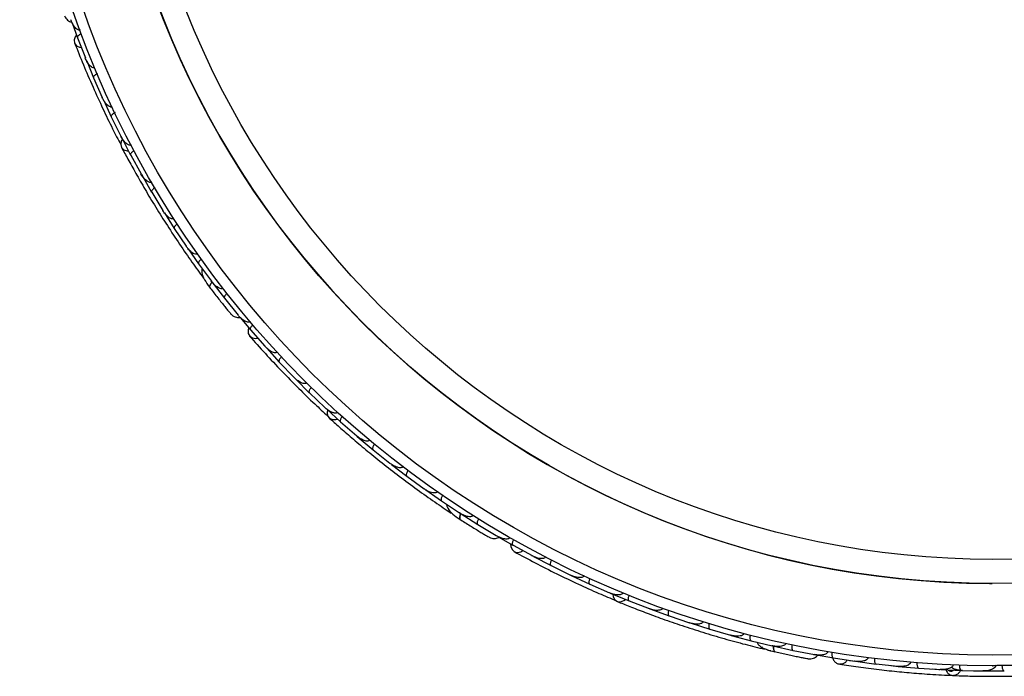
# Model space of a CAD drawing. Header units: millimetres. Extents: x 112 to 251, y 122 to 268.
# Tile 50 of 60: x 112 to 131, y 204 to 216. Entities that reach past the tile are written whole.
import ezdxf

# ---------------------------------------------------------------- set-up
doc = ezdxf.new("R2010")
doc.units = ezdxf.units.MM

msp = doc.modelspace()

# ---------------------------------------------------------------- linework, layer by layer
at = {"color": 7, "linetype": 'Continuous', "lineweight": 25}
for p, q in [((113.0658, 216.196), (113.1651, 215.9164)), ((113.1655, 215.9163), (113.3143, 215.5372)), ((113.3113, 215.5451), (113.3137, 215.5386)), ((113.3397, 215.4795), (113.4678, 215.1629)), ((113.4682, 215.1628), (113.6327, 214.7928)), ((113.6291, 214.8008), (113.6321, 214.7939)), ((113.6602, 214.737), (113.8017, 214.4273)), ((113.8021, 214.4272), (113.982, 214.0661)), ((113.978, 214.074), (113.9814, 214.067)), ((113.9893, 214.0556), (114.1664, 213.7093)), ((114.1667, 213.7093), (114.3619, 213.3569)), ((114.3576, 213.3647), (114.3615, 213.3575)), ((114.3696, 213.3467), (114.5615, 213.0089)), ((114.5619, 213.0089), (114.7723, 212.6653)), ((114.7678, 212.6726), (114.772, 212.6656)), ((114.8031, 212.6192), (114.9872, 212.3259)), ((114.9876, 212.3259), (115.2133, 211.9912)), ((115.2087, 211.998), (115.2132, 211.9912)), ((115.2475, 211.9443), (115.4436, 211.6605)), ((115.4439, 211.6605), (115.6851, 211.3348)), ((115.6806, 211.3409), (115.6852, 211.3345)), ((115.6943, 211.325), (115.931, 211.0129)), ((115.9313, 211.0129), (116.1882, 210.6962)), ((116.1838, 210.7017), (116.1884, 210.6958)), ((116.2249, 210.6535), (116.4204, 210.4176)), ((116.4208, 210.4176), (116.6903, 210.1123)), ((116.684, 210.1195), (116.6893, 210.1134)), ((116.726, 210.0745), (116.9626, 209.8131)), ((116.963, 209.8132), (117.2441, 209.5217)), ((117.2371, 209.5289), (117.2432, 209.5225)), ((117.2802, 209.4866), (117.528, 209.236)), ((117.5283, 209.2361), (117.8209, 208.9582)), ((117.8134, 208.9654), (117.8201, 208.9589)), ((117.8563, 208.9266), (118.1161, 208.6861)), ((118.1165, 208.6862), (118.4205, 208.4217)), ((118.4125, 208.4287), (118.4198, 208.4222)), ((118.4314, 208.4135), (118.7271, 208.163)), ((118.7274, 208.1631), (119.0426, 207.9123)), ((119.0345, 207.9187), (119.0423, 207.9124)), ((119.0762, 207.8871), (119.3607, 207.6668)), ((119.361, 207.667), (119.6876, 207.4297)), ((119.6795, 207.4356), (119.6875, 207.4296)), ((119.723, 207.4053), (120.0171, 207.1977)), ((120.0174, 207.1978), (120.3554, 206.9742)), ((120.3475, 206.9795), (120.3556, 206.974)), ((120.3676, 206.9668), (120.6966, 206.7558)), ((120.6969, 206.756), (121.0466, 206.5462)), ((121.0389, 206.5508), (121.0471, 206.5458)), ((121.0815, 206.526), (121.3601, 206.3638)), ((121.3604, 206.364), (121.7181, 206.1693)), ((121.7075, 206.1751), (121.7168, 206.1699)), ((121.749, 206.1531), (122.0764, 205.9812)), ((122.0766, 205.9814), (122.4405, 205.8037)), ((122.4288, 205.8094), (122.4394, 205.8041)), ((122.4535, 205.7975), (122.805, 205.6323)), ((130.3253, 205.6462), (130.3776, 205.6461)), ((122.8052, 205.6325), (123.1752, 205.4715)), ((123.1625, 205.477), (123.1743, 205.4718)), ((123.1884, 205.4658), (123.5458, 205.3167)), ((123.546, 205.3169), (123.922, 205.1725)), ((123.9086, 205.1777), (123.9214, 205.1726)), ((123.9355, 205.1672), (124.2988, 205.0342)), ((124.299, 205.0344), (124.6812, 204.9064)), ((124.6671, 204.9112), (124.6807, 204.9065)), ((124.6947, 204.9016), (125.0638, 204.7846)), ((125.064, 204.7849), (125.4521, 204.6736)), ((125.438, 204.6777), (125.4521, 204.6735)), ((125.4431, 204.6762), (125.4661, 204.6694)), ((125.4661, 204.6691), (125.8412, 204.5683)), ((125.8413, 204.5686), (126.2355, 204.474)), ((126.1436, 204.3963), (126.2117, 204.3807)), ((126.2214, 204.4774), (126.2361, 204.4738)), ((126.2497, 204.47), (126.6308, 204.3855)), ((126.6309, 204.3858), (127.0313, 204.3083)), ((126.9128, 204.2296), (126.9159, 204.229)), ((127.0142, 204.3106), (127.0463, 204.3042)), ((127.0175, 204.3109), (127.0318, 204.3081)), ((127.0336, 204.3068), (127.3884, 204.2441)), ((127.3885, 204.2444), (127.7912, 204.1838)), ((127.6949, 204.1983), (127.8059, 204.1809)), ((127.7722, 204.1866), (127.7899, 204.1839)), ((127.8058, 204.1806), (128.1923, 204.1296)), ((128.1924, 204.1299), (128.5951, 204.0873)), ((128.4714, 204.1004), (128.6098, 204.0849)), ((128.573, 204.0896), (128.594, 204.0873)), ((128.6098, 204.0846), (128.9963, 204.0509)), ((128.9964, 204.0512), (129.3991, 204.0264)), ((129.2472, 204.0358), (129.4138, 204.0246)), ((129.374, 204.028), (129.3982, 204.0264)), ((129.4138, 204.0243), (129.8004, 204.0078)), ((129.8004, 204.0081), (130.2032, 204.0009)), ((130.0227, 204.0041), (130.2179, 203.9996)), ((130.1749, 204.0014), (130.2026, 204.0008)), ((130.2179, 203.9993), (130.6046, 203.9998)), ((130.378, 204.0981), (130.3836, 204.0981)), ((130.4404, 204.0982), (130.3836, 204.0982)), ((130.3841, 204.0981), (130.3853, 204.0981)), ((130.4384, 204.0983), (130.3891, 204.0982))]:
    msp.add_line(p, q, dxfattribs=at)
at = {"color": 7, "linetype": 'Continuous', "lineweight": 25, "flags": 128}
for points in [[(113.1446, 215.9668), (113.1241, 215.9372), (113.1041, 215.8755), (113.1127, 215.8162), (113.1487, 215.7679), (113.2066, 215.7379), (113.2365, 215.7318)], [(114.0102, 214.0101), (113.9899, 213.9719), (113.9788, 213.9092), (113.9953, 213.8525), (114.037, 213.81), (114.0978, 213.7878), (114.1265, 213.7854)], [(115.5359, 211.3918), (115.5228, 211.421), (115.5201, 211.4477)], [(116.3862, 210.4552), (116.3758, 210.4171), (116.378, 210.3525), (116.4064, 210.2998), (116.4567, 210.2669), (116.5214, 210.2586), (116.5575, 210.2646)], [(117.8686, 208.9127), (117.8615, 208.8661), (117.8726, 208.8035), (117.9074, 208.7561), (117.9611, 208.7305), (118.0258, 208.7306), (118.0569, 208.7395)], [(120.1972, 206.9696), (120.1745, 206.9929), (120.1616, 207.0211)], [(121.3162, 206.387), (121.3192, 206.3421), (121.3435, 206.2823), (121.3881, 206.2426), (121.4465, 206.2291), (121.5102, 206.2436), (121.545, 206.2636)], [(123.2362, 205.4442), (123.2459, 205.3925), (123.2777, 205.3376), (123.3266, 205.3051), (123.3858, 205.2996), (123.4465, 205.3219), (123.4764, 205.3442)]]:
    msp.add_lwpolyline(points, dxfattribs=at)
at = {"color": 1, "linetype": 'Continuous', "lineweight": 25, "flags": 128}
for points in [[(115.6971, 211.3178), (115.6927, 211.3128), (115.6734, 211.2884), (115.6596, 211.2658), (115.6516, 211.2461), (115.6499, 211.2299), (115.6545, 211.218)], [(120.3732, 206.9608), (120.3704, 206.9537), (120.3607, 206.924), (120.3554, 206.898), (120.3547, 206.8767), (120.3586, 206.8608), (120.367, 206.851)], [(126.2571, 204.4663), (126.2569, 204.4574), (126.2579, 204.4261), (126.2618, 204.3998), (126.2685, 204.3794), (126.2776, 204.3657), (126.2889, 204.3592)]]:
    msp.add_lwpolyline(points, dxfattribs=at)
at = {"color": 7, "linetype": 'Continuous', "lineweight": 25}
for centre, radius in [((130.378, 222.3976), 18.2995), ((130.3761, 222.3976), 18.0995), ((130.3761, 222.3976), 16.7515), ((130.382, 222.3977), 16.2995)]:
    msp.add_circle(centre, radius, dxfattribs=at)
for centre, radius, start, end in [((130.3782, 222.3981), 16.752, 90.00197, 269.81908), ((126.1194, 204.505), 0.1009, 212.90431, 253.01765)]:
    msp.add_arc(centre, radius, start, end, dxfattribs=at)
for points, knots in [([(112.9229, 216.3284), (112.9303, 216.3133), (112.9448, 216.2838), (112.9783, 216.2487), (113.0158, 216.2251), (113.0437, 216.211), (113.0591, 216.2098), (113.0609, 216.2097)], [0, 0, 0, 0, 0.2653726, 0.5191964, 0.7555315, 0.9709015, 1, 1, 1, 1]), ([(113.2155, 216.0641), (113.2139, 216.0635), (113.2082, 216.0615), (113.1958, 216.0604), (113.175, 216.0651), (113.137, 216.0882), (113.0993, 216.1345), (113.0646, 216.1953), (113.0479, 216.2356), (113.0405, 216.2565), (113.0404, 216.2568)], [0, 0, 0, 0, 0.01652787, 0.06076532, 0.12387224, 0.23349968, 0.5249132, 0.75888947, 0.99642682, 1, 1, 1, 1]), ([(113.2429, 215.9904), (113.237, 215.988), (113.2216, 215.9818), (113.1989, 215.9689), (113.1777, 215.9521), (113.1647, 215.9346), (113.1628, 215.9229), (113.1644, 215.9173), (113.1648, 215.9163), (113.1648, 215.9162)], [0, 0, 0, 0, 0.11527981, 0.30568055, 0.50128983, 0.72566094, 0.95019556, 0.99347013, 1, 1, 1, 1]), ([(113.1119, 215.8182), (113.1645, 215.6861), (113.2645, 215.4353), (113.4472, 215.0088), (113.6341, 214.5998), (113.8095, 214.2342), (113.9286, 214.0047), (113.9801, 213.9054)], [0, 0, 0, 0, 0.2525277, 0.4792509, 0.6828587, 0.86279, 1, 1, 1, 1]), ([(113.4949, 215.3527), (113.4908, 215.3513), (113.4854, 215.3494), (113.4738, 215.3487), (113.4539, 215.3517), (113.4271, 215.3672), (113.3848, 215.4055), (113.3458, 215.4629), (113.3214, 215.5143), (113.3124, 215.5368), (113.3123, 215.5371)], [0, 0, 0, 0, 0.0439924, 0.0565425, 0.1182118, 0.2485839, 0.3779124, 0.7339208, 0.9964229, 1, 1, 1, 1]), ([(113.5422, 215.2404), (113.5414, 215.24), (113.5311, 215.2356), (113.5118, 215.2255), (113.4889, 215.2088), (113.472, 215.1906), (113.4651, 215.1748), (113.4661, 215.166), (113.4676, 215.1627), (113.4676, 215.1626)], [0, 0, 0, 0, 0.0163611, 0.206885, 0.3985455, 0.5994314, 0.8309806, 0.9934816, 1, 1, 1, 1]), ([(113.8209, 214.6171), (113.8178, 214.6158), (113.8119, 214.6134), (113.7995, 214.612), (113.7785, 214.615), (113.7522, 214.6289), (113.7087, 214.6647), (113.6674, 214.72), (113.6407, 214.7703), (113.6309, 214.7922), (113.6307, 214.7925)], [0, 0, 0, 0, 0.0336188, 0.0647198, 0.1259403, 0.2511281, 0.3754616, 0.735616, 0.9964191, 1, 1, 1, 1]), ([(113.8726, 214.508), (113.867, 214.5052), (113.8522, 214.4976), (113.8307, 214.4827), (113.8111, 214.464), (113.7997, 214.4453), (113.7989, 214.4334), (113.801, 214.428), (113.8015, 214.427), (113.8016, 214.4269)], [0, 0, 0, 0, 0.1157169, 0.3058088, 0.5011944, 0.7257089, 0.9503963, 0.9934905, 1, 1, 1, 1]), ([(114.1775, 213.8993), (114.1755, 213.8982), (114.169, 213.895), (114.1556, 213.893), (114.1267, 213.8971), (114.0941, 213.9171), (114.036, 213.9701), (114.0018, 214.0226), (113.9802, 214.0654), (113.9801, 214.0656)], [0, 0, 0, 0, 0.02335004, 0.07346177, 0.13469803, 0.32555297, 0.4727956, 0.99641145, 1, 1, 1, 1]), ([(113.9931, 213.8564), (114.0319, 213.7841), (114.1108, 213.6371), (114.2612, 213.3659), (114.4372, 213.0605), (114.6378, 212.7264), (114.8583, 212.3758), (115.0897, 212.0246), (115.3245, 211.6839), (115.4652, 211.4895), (115.5366, 211.3909)], [0, 0, 0, 0, 0.1115719, 0.2265904, 0.345436, 0.46865, 0.595609, 0.7267014, 0.8613772, 1, 1, 1, 1]), ([(114.2337, 213.7931), (114.2282, 213.79), (114.2137, 213.7817), (114.1929, 213.7659), (114.1742, 213.7464), (114.1636, 213.7272), (114.1633, 213.7152), (114.1657, 213.7098), (114.1662, 213.7089), (114.1663, 213.7088)], [0, 0, 0, 0, 0.1158119, 0.3058371, 0.5011744, 0.7257197, 0.95044, 0.9934949, 1, 1, 1, 1]), ([(114.5645, 213.199), (114.5634, 213.1983), (114.5596, 213.1961), (114.5503, 213.1928), (114.5352, 213.1918), (114.5085, 213.1976), (114.4779, 213.215), (114.4197, 213.2639), (114.3836, 213.3144), (114.3602, 213.356), (114.3601, 213.3563)], [0, 0, 0, 0, 0.01307317, 0.044023, 0.10022455, 0.16635662, 0.32972078, 0.47392312, 0.99641253, 1, 1, 1, 1]), ([(114.6252, 213.0954), (114.6244, 213.0949), (114.6147, 213.0892), (114.597, 213.0766), (114.5764, 213.057), (114.5621, 213.0367), (114.5574, 213.0201), (114.5596, 213.0114), (114.5614, 213.0083), (114.5615, 213.0082)], [0, 0, 0, 0, 0.0167419, 0.2070718, 0.3985504, 0.5993354, 0.8310375, 0.9934948, 1, 1, 1, 1]), ([(114.9818, 212.5162), (114.9815, 212.516), (114.9774, 212.5132), (114.9671, 212.5089), (114.947, 212.5077), (114.9099, 212.5178), (114.863, 212.5504), (114.8131, 212.6022), (114.7841, 212.6427), (114.7708, 212.6642), (114.7706, 212.6645)], [0, 0, 0, 0, 0.0028352, 0.050977, 0.1103366, 0.2078119, 0.4531845, 0.7216401, 0.9964148, 1, 1, 1, 1]), ([(115.0471, 212.415), (115.0464, 212.4145), (115.037, 212.4084), (115.0198, 212.395), (115.0001, 212.3745), (114.9867, 212.3537), (114.9827, 212.3368), (114.9852, 212.3283), (114.9872, 212.3253), (114.9873, 212.3252)], [0, 0, 0, 0, 0.016652, 0.2070285, 0.3985507, 0.5993597, 0.831024, 0.9934916, 1, 1, 1, 1]), ([(115.4294, 211.851), (115.4261, 211.8489), (115.419, 211.8445), (115.4031, 211.8413), (115.3768, 211.8437), (115.3207, 211.8685), (115.2639, 211.921), (115.2254, 211.9702), (115.2119, 211.9899), (115.2117, 211.9902)], [0, 0, 0, 0, 0.03885738, 0.08481202, 0.16293798, 0.31269578, 0.73690509, 0.9964149, 1, 1, 1, 1]), ([(115.4997, 211.7521), (115.4946, 211.7483), (115.4814, 211.7382), (115.4628, 211.7198), (115.4468, 211.698), (115.4388, 211.6775), (115.4401, 211.6657), (115.4431, 211.6606), (115.4437, 211.6598), (115.4438, 211.6597)], [0, 0, 0, 0, 0.11561, 0.3057804, 0.5012224, 0.7256982, 0.9503445, 0.9934853, 1, 1, 1, 1]), ([(115.5125, 211.5739), (115.5102, 211.5679), (115.5009, 211.543), (115.5052, 211.4721), (115.5496, 211.3592), (115.6187, 211.2662), (115.6543, 211.2182)], [0, 0, 0, 0, 0.05427224, 0.2248492, 0.60084239, 1, 1, 1, 1]), ([(115.6465, 211.2286), (115.6697, 211.198), (115.716, 211.1369), (115.7888, 211.0428), (115.8595, 210.953), (115.9244, 210.8719), (115.9801, 210.8034), (116.0224, 210.7523), (116.0504, 210.7193), (116.0545, 210.7153), (116.0566, 210.7133)], [0, 0, 0, 0, 0.1244194, 0.24854, 0.373334, 0.4985522, 0.6236539, 0.7486431, 0.8743119, 1, 1, 1, 1]), ([(115.7061, 211.319), (115.7049, 211.3178), (115.6882, 211.3023), (115.6672, 211.2738), (115.6491, 211.2397), (115.6501, 211.2238), (115.6542, 211.2184), (115.6545, 211.218)], [0, 0, 0, 0, 0.0251511, 0.3420875, 0.6591128, 0.976135, 1, 1, 1, 1]), ([(115.9077, 211.2035), (115.9055, 211.2019), (115.8997, 211.1977), (115.8862, 211.1932), (115.8627, 211.1928), (115.8131, 211.2084), (115.7493, 211.256), (115.7046, 211.3056), (115.6838, 211.3333), (115.6836, 211.3336)], [0, 0, 0, 0, 0.0273886, 0.0721385, 0.1418849, 0.2690946, 0.6203421, 0.9964192, 1, 1, 1, 1]), ([(115.9831, 211.1066), (115.9783, 211.1026), (115.9655, 211.092), (115.9477, 211.0728), (115.9326, 211.0503), (115.9255, 211.0296), (115.9273, 211.0178), (115.9305, 211.0129), (115.9312, 211.0121), (115.9313, 211.012)], [0, 0, 0, 0, 0.1153787, 0.305714, 0.5012752, 0.7256734, 0.9502371, 0.9934744, 1, 1, 1, 1]), ([(116.0527, 210.7174), (116.0648, 210.7058), (116.0885, 210.683), (116.132, 210.6614), (116.1753, 210.6521), (116.207, 210.6485), (116.2225, 210.6529), (116.2249, 210.6535)], [0, 0, 0, 0, 0.2626513, 0.5138721, 0.7477833, 0.9609438, 1, 1, 1, 1]), ([(116.4171, 210.574), (116.4159, 210.5729), (116.4112, 210.5691), (116.3999, 210.5638), (116.3787, 210.5611), (116.3352, 210.5698), (116.2839, 210.6002), (116.2305, 210.6454), (116.201, 210.6776), (116.187, 210.6946), (116.1868, 210.6949)], [0, 0, 0, 0, 0.0165279, 0.0607653, 0.1238722, 0.2334997, 0.5249132, 0.7588895, 0.9964268, 1, 1, 1, 1]), ([(116.468, 210.5141), (116.4634, 210.5099), (116.451, 210.4988), (116.4341, 210.4789), (116.42, 210.4557), (116.4137, 210.4347), (116.416, 210.423), (116.4194, 210.4182), (116.4201, 210.4175), (116.4202, 210.4173)], [0, 0, 0, 0, 0.1152798, 0.3056806, 0.5012898, 0.7256609, 0.9501956, 0.9934701, 1, 1, 1, 1]), ([(116.4047, 210.3017), (116.4994, 210.195), (116.6793, 209.9925), (116.9971, 209.6531), (117.3128, 209.332), (117.6029, 209.0478), (117.7934, 208.8725), (117.8759, 208.7967)], [0, 0, 0, 0, 0.2524876, 0.4791727, 0.6827449, 0.8626437, 1, 1, 1, 1]), ([(116.923, 210.0011), (116.9196, 209.9983), (116.9152, 209.9947), (116.9046, 209.99), (116.8848, 209.9861), (116.8544, 209.9914), (116.8015, 210.0129), (116.7453, 210.0534), (116.7048, 210.0932), (116.6886, 210.1114), (116.6884, 210.1116)], [0, 0, 0, 0, 0.04399244, 0.05654248, 0.11821178, 0.24858393, 0.3779124, 0.73392078, 0.99642285, 1, 1, 1, 1]), ([(117.0059, 209.9117), (117.0052, 209.9111), (116.997, 209.9034), (116.9824, 209.8873), (116.9665, 209.8637), (116.9569, 209.8408), (116.9558, 209.8235), (116.9598, 209.8155), (116.9623, 209.8129), (116.9624, 209.8128)], [0, 0, 0, 0, 0.01636109, 0.20688497, 0.39854552, 0.59943138, 0.8309806, 0.99348164, 1, 1, 1, 1]), ([(117.4809, 209.4214), (117.4785, 209.4191), (117.4737, 209.4148), (117.4625, 209.4092), (117.4417, 209.4049), (117.4123, 209.4088), (117.3592, 209.4276), (117.3015, 209.4653), (117.2593, 209.5034), (117.2425, 209.5206), (117.2423, 209.5208)], [0, 0, 0, 0, 0.03361883, 0.0647198, 0.12594027, 0.25112806, 0.37546159, 0.73561596, 0.99641906, 1, 1, 1, 1]), ([(117.5668, 209.3365), (117.5625, 209.3319), (117.5512, 209.3197), (117.5361, 209.2984), (117.5241, 209.274), (117.5198, 209.2525), (117.5231, 209.2409), (117.527, 209.2365), (117.5277, 209.2357), (117.5278, 209.2357)], [0, 0, 0, 0, 0.1157169, 0.3058088, 0.5011944, 0.7257089, 0.9503963, 0.9934905, 1, 1, 1, 1]), ([(118.0615, 208.8688), (118.06, 208.8671), (118.0567, 208.8637), (118.0506, 208.8596), (118.0435, 208.8561), (118.0355, 208.8537), (118.0209, 208.8513), (117.9998, 208.8525), (117.976, 208.8583), (117.9548, 208.866), (117.9208, 208.8811), (117.8742, 208.9098), (117.8371, 208.9404), (117.8194, 208.957), (117.8191, 208.9573)], [0, 0, 0, 0, 0.0232919, 0.0480011, 0.0734572, 0.1037492, 0.1346903, 0.2281661, 0.3259359, 0.3992251, 0.4729009, 0.7319305, 0.9964204, 1, 1, 1, 1]), ([(117.9037, 208.7593), (117.9649, 208.7043), (118.0894, 208.5926), (118.3238, 208.3884), (118.5938, 208.161), (118.8967, 207.9153), (119.2239, 207.6612), (119.5615, 207.4104), (119.8986, 207.171), (120.0973, 207.037), (120.1981, 206.969)], [0, 0, 0, 0, 0.1115746, 0.2265938, 0.345439, 0.4686514, 0.595609, 0.7266998, 0.8613755, 1, 1, 1, 1]), ([(118.1506, 208.7882), (118.1465, 208.7834), (118.1357, 208.7707), (118.1216, 208.7487), (118.1107, 208.7239), (118.1073, 208.7021), (118.1112, 208.6907), (118.1152, 208.6864), (118.116, 208.6857), (118.1161, 208.6856)], [0, 0, 0, 0, 0.1158119, 0.3058371, 0.5011744, 0.7257197, 0.95044, 0.9934949, 1, 1, 1, 1]), ([(118.6647, 208.3431), (118.6639, 208.3421), (118.6611, 208.3387), (118.6534, 208.3324), (118.6396, 208.3263), (118.6125, 208.3225), (118.5778, 208.3284), (118.5065, 208.3544), (118.4552, 208.3894), (118.4191, 208.4205), (118.4188, 208.4207)], [0, 0, 0, 0, 0.0130732, 0.044023, 0.1002245, 0.1663566, 0.3297208, 0.4739231, 0.9964125, 1, 1, 1, 1]), ([(118.7571, 208.2665), (118.7565, 208.2658), (118.7494, 208.2571), (118.737, 208.2392), (118.7244, 208.2137), (118.7179, 208.1897), (118.7192, 208.1723), (118.7242, 208.1648), (118.7271, 208.1626), (118.7272, 208.1625)], [0, 0, 0, 0, 0.0167419, 0.2070718, 0.3985504, 0.5993354, 0.8310375, 0.9934948, 1, 1, 1, 1]), ([(119.2903, 207.8442), (119.2901, 207.8439), (119.2872, 207.8399), (119.279, 207.8323), (119.2605, 207.8243), (119.2222, 207.8211), (119.167, 207.8356), (119.1024, 207.867), (119.0613, 207.8952), (119.0414, 207.9108), (119.0412, 207.911)], [0, 0, 0, 0, 0.0028352, 0.050977, 0.1103366, 0.2078119, 0.4531845, 0.7216401, 0.9964148, 1, 1, 1, 1]), ([(119.3863, 207.7715), (119.3858, 207.7708), (119.379, 207.7617), (119.3674, 207.7433), (119.356, 207.7173), (119.3505, 207.693), (119.3525, 207.6757), (119.3579, 207.6685), (119.3608, 207.6663), (119.3609, 207.6662)], [0, 0, 0, 0, 0.016652, 0.2070285, 0.3985507, 0.5993597, 0.831024, 0.9934916, 1, 1, 1, 1]), ([(119.9385, 207.3722), (119.9361, 207.3691), (119.9309, 207.3625), (119.917, 207.354), (119.8915, 207.3474), (119.8303, 207.3514), (119.759, 207.3812), (119.706, 207.4141), (119.6866, 207.4281), (119.6863, 207.4282)], [0, 0, 0, 0, 0.0388574, 0.084812, 0.162938, 0.3126958, 0.7369051, 0.9964149, 1, 1, 1, 1]), ([(120.0383, 207.3033), (120.0349, 207.298), (120.0258, 207.284), (120.0147, 207.2603), (120.0071, 207.2343), (120.0066, 207.2122), (120.0119, 207.2014), (120.0164, 207.1977), (120.0173, 207.1971), (120.0174, 207.197)], [0, 0, 0, 0, 0.11561, 0.3057804, 0.5012224, 0.7256982, 0.9503445, 0.9934853, 1, 1, 1, 1]), ([(120.1118, 207.1385), (120.1118, 207.1313), (120.1114, 207.104), (120.1396, 207.0383), (120.2201, 206.9477), (120.317, 206.8839), (120.3669, 206.8511)], [0, 0, 0, 0, 0.0600023, 0.2291761, 0.6028079, 1, 1, 1, 1]), ([(120.6094, 206.9273), (120.6078, 206.9251), (120.6038, 206.9192), (120.5926, 206.9103), (120.5707, 206.9019), (120.5188, 206.8996), (120.4425, 206.9223), (120.3835, 206.9536), (120.3546, 206.9725), (120.3543, 206.9726)], [0, 0, 0, 0, 0.0273886, 0.0721385, 0.1418849, 0.2690946, 0.6203421, 0.9964192, 1, 1, 1, 1]), ([(120.3815, 206.9653), (120.3805, 206.9634), (120.37, 206.9426), (120.3598, 206.9081), (120.3545, 206.8698), (120.3609, 206.8551), (120.3666, 206.8513), (120.367, 206.851)], [0, 0, 0, 0, 0.0316658, 0.3464841, 0.6613909, 0.9762945, 1, 1, 1, 1]), ([(120.356, 206.8581), (120.3882, 206.8374), (120.4525, 206.7959), (120.553, 206.7325), (120.65, 206.6722), (120.7384, 206.6182), (120.8139, 206.5728), (120.8709, 206.5391), (120.9083, 206.5174), (120.9136, 206.5148), (120.9162, 206.5135)], [0, 0, 0, 0, 0.1245718, 0.2487952, 0.3736504, 0.4988934, 0.6239767, 0.7488945, 0.8744625, 1, 1, 1, 1]), ([(120.7133, 206.8621), (120.7101, 206.8567), (120.7017, 206.8424), (120.6916, 206.8182), (120.6852, 206.7918), (120.6856, 206.7698), (120.6913, 206.7593), (120.696, 206.7557), (120.6969, 206.7552), (120.697, 206.7551)], [0, 0, 0, 0, 0.1153787, 0.305714, 0.5012752, 0.7256734, 0.9502371, 0.9934744, 1, 1, 1, 1]), ([(120.9127, 206.5153), (120.9281, 206.5085), (120.9581, 206.4952), (121.0063, 206.4898), (121.0503, 206.4957), (121.0822, 206.5038), (121.096, 206.5138), (121.0989, 206.5159)], [0, 0, 0, 0, 0.25851003, 0.50577045, 0.73599443, 0.9457947, 1, 1, 1, 1]), ([(121.3033, 206.51), (121.3025, 206.5086), (121.2994, 206.5034), (121.2906, 206.4945), (121.2717, 206.4847), (121.2278, 206.478), (121.1692, 206.489), (121.1036, 206.5131), (121.0649, 206.5332), (121.0459, 206.5444), (121.0456, 206.5445)], [0, 0, 0, 0, 0.0165279, 0.0607653, 0.1238722, 0.2334997, 0.5249132, 0.7588895, 0.9964268, 1, 1, 1, 1]), ([(121.3717, 206.4712), (121.3687, 206.4656), (121.3609, 206.4509), (121.3518, 206.4264), (121.3465, 206.3998), (121.3478, 206.3778), (121.3539, 206.3675), (121.3588, 206.3642), (121.3597, 206.3636), (121.3598, 206.3636)], [0, 0, 0, 0, 0.1152798, 0.3056806, 0.5012898, 0.7256609, 0.9501956, 0.9934701, 1, 1, 1, 1]), ([(121.3853, 206.2441), (121.5109, 206.1758), (121.7494, 206.046), (122.1645, 205.8347), (122.5711, 205.64), (122.9479, 205.4687), (123.194, 205.3661), (123.3045, 205.32)], [0, 0, 0, 0, 0.25017255, 0.47477533, 0.67647472, 0.85471688, 1, 1, 1, 1]), ([(121.9746, 206.1447), (121.9724, 206.1409), (121.9695, 206.1361), (121.9611, 206.128), (121.9438, 206.1175), (121.9134, 206.1121), (121.8565, 206.1142), (121.7897, 206.1329), (121.7381, 206.1564), (121.7167, 206.1679), (121.7164, 206.168)], [0, 0, 0, 0, 0.0439924, 0.0565425, 0.1182118, 0.2485839, 0.3779124, 0.7339208, 0.9964229, 1, 1, 1, 1]), ([(122.0831, 206.0891), (122.0827, 206.0883), (122.0776, 206.0782), (122.0694, 206.0581), (122.0625, 206.0304), (122.0613, 206.0055), (122.0663, 205.9888), (122.0728, 205.9826), (122.076, 205.981), (122.0761, 205.9809)], [0, 0, 0, 0, 0.0163611, 0.206885, 0.3985455, 0.5994314, 0.8309806, 0.9934816, 1, 1, 1, 1]), ([(122.6972, 205.7908), (122.6956, 205.7878), (122.6927, 205.7821), (122.684, 205.7731), (122.666, 205.7619), (122.637, 205.7555), (122.5807, 205.7549), (122.5136, 205.7705), (122.4609, 205.7917), (122.4392, 205.8021), (122.4389, 205.8023)], [0, 0, 0, 0, 0.0336188, 0.0647198, 0.1259403, 0.2511281, 0.3754616, 0.735616, 0.9964191, 1, 1, 1, 1]), ([(122.8069, 205.7404), (122.8044, 205.7346), (122.7979, 205.7193), (122.7911, 205.694), (122.7882, 205.667), (122.7915, 205.6452), (122.7986, 205.6354), (122.8037, 205.6325), (122.8047, 205.6321), (122.8048, 205.632)], [0, 0, 0, 0, 0.1157169, 0.3058088, 0.5011944, 0.7257089, 0.9503963, 0.9934905, 1, 1, 1, 1]), ([(123.4318, 205.4701), (123.4308, 205.468), (123.4279, 205.4614), (123.419, 205.4512), (123.3942, 205.4357), (123.3564, 205.4299), (123.2779, 205.4331), (123.218, 205.4511), (123.1741, 205.4699), (123.1738, 205.47)], [0, 0, 0, 0, 0.02335, 0.0734618, 0.134698, 0.325553, 0.4727956, 0.9964114, 1, 1, 1, 1]), ([(123.3213, 205.3071), (123.3979, 205.276), (123.5532, 205.213), (123.8435, 205.1006), (124.1752, 204.9787), (124.5441, 204.851), (124.9386, 204.7241), (125.3417, 204.6041), (125.7405, 204.4948), (125.973, 204.4374), (126.091, 204.4082)], [0, 0, 0, 0, 0.1115797, 0.2266011, 0.3454465, 0.4686572, 0.5956127, 0.7267008, 0.8613751, 1, 1, 1, 1]), ([(123.543, 205.4248), (123.5408, 205.4189), (123.535, 205.4033), (123.5292, 205.3778), (123.5275, 205.3507), (123.5318, 205.3289), (123.5394, 205.3195), (123.5446, 205.3168), (123.5456, 205.3164), (123.5458, 205.3164)], [0, 0, 0, 0, 0.1158119, 0.3058371, 0.5011744, 0.7257197, 0.95044, 0.9934949, 1, 1, 1, 1]), ([(124.1783, 205.1824), (124.1779, 205.1812), (124.1764, 205.1771), (124.1714, 205.1685), (124.1605, 205.158), (124.1363, 205.1452), (124.1017, 205.1389), (124.0258, 205.1387), (123.9657, 205.154), (123.9211, 205.1708), (123.9208, 205.1709)], [0, 0, 0, 0, 0.0130732, 0.044023, 0.1002245, 0.1663566, 0.3297208, 0.4739231, 0.9964125, 1, 1, 1, 1]), ([(123.9356, 205.1668), (123.9354, 205.1668), (123.9317, 205.1682), (123.929, 205.1719), (123.9264, 205.1755)], [0, 0, 0, 0, 0.0355709, 1, 1, 1, 1]), ([(124.2914, 205.1421), (124.2911, 205.1412), (124.2874, 205.1306), (124.2819, 205.1095), (124.2787, 205.0812), (124.2809, 205.0563), (124.288, 205.0403), (124.2953, 205.035), (124.2987, 205.0338), (124.2989, 205.0338)], [0, 0, 0, 0, 0.01674193, 0.20707182, 0.39855042, 0.59933539, 0.83103755, 0.9934948, 1, 1, 1, 1]), ([(124.9369, 204.9276), (124.9368, 204.9273), (124.9354, 204.9225), (124.9303, 204.9126), (124.9156, 204.8987), (124.8808, 204.8826), (124.8239, 204.8772), (124.7525, 204.8846), (124.7042, 204.8969), (124.6803, 204.9048), (124.6799, 204.9049)], [0, 0, 0, 0, 0.0028352, 0.050977, 0.1103366, 0.2078119, 0.4531845, 0.7216401, 0.9964148, 1, 1, 1, 1]), ([(124.6949, 204.9012), (124.6948, 204.9012), (124.691, 204.9024), (124.6881, 204.906), (124.6854, 204.9095)], [0, 0, 0, 0, 0.0355688, 1, 1, 1, 1]), ([(125.0519, 204.8921), (125.0516, 204.8913), (125.0484, 204.8805), (125.0438, 204.8592), (125.042, 204.8307), (125.0451, 204.806), (125.053, 204.7903), (125.0605, 204.7853), (125.0639, 204.7843), (125.0641, 204.7842)], [0, 0, 0, 0, 0.016652, 0.2070285, 0.3985507, 0.5993597, 0.831024, 0.9934916, 1, 1, 1, 1]), ([(125.7073, 204.7057), (125.7061, 204.7021), (125.7035, 204.6941), (125.6934, 204.6814), (125.6717, 204.6663), (125.6128, 204.6491), (125.5356, 204.6526), (125.4746, 204.6654), (125.4516, 204.6718), (125.4513, 204.6719)], [0, 0, 0, 0, 0.0388574, 0.084812, 0.162938, 0.3126958, 0.7369051, 0.9964149, 1, 1, 1, 1]), ([(125.4664, 204.6687), (125.4662, 204.6687), (125.4625, 204.6698), (125.4594, 204.6732), (125.4565, 204.6766)], [0, 0, 0, 0, 0.0355437, 1, 1, 1, 1]), ([(125.8247, 204.6751), (125.8233, 204.669), (125.8196, 204.6528), (125.8172, 204.6267), (125.819, 204.5995), (125.8261, 204.5785), (125.8348, 204.5701), (125.8403, 204.5681), (125.8414, 204.5679), (125.8415, 204.5678)], [0, 0, 0, 0, 0.11561, 0.3057804, 0.50122242, 0.72569819, 0.95034449, 0.99348532, 1, 1, 1, 1]), ([(125.9498, 204.544), (125.9524, 204.5364), (125.9616, 204.5096), (126.0108, 204.4569), (126.1175, 204.3996), (126.2306, 204.373), (126.2889, 204.3592)], [0, 0, 0, 0, 0.0671109, 0.2345068, 0.605192, 1, 1, 1, 1]), ([(126.4899, 204.5172), (126.4892, 204.5146), (126.4875, 204.5076), (126.48, 204.4955), (126.4623, 204.48), (126.4143, 204.46), (126.3349, 204.4553), (126.2688, 204.4643), (126.2351, 204.4721), (126.2348, 204.4722)], [0, 0, 0, 0, 0.0273886, 0.0721385, 0.1418849, 0.2690946, 0.6203421, 0.9964192, 1, 1, 1, 1]), ([(126.2501, 204.4695), (126.25, 204.4696), (126.2462, 204.4704), (126.2431, 204.4737), (126.24, 204.4769)], [0, 0, 0, 0, 0.0359323, 1, 1, 1, 1]), ([(126.2634, 204.4734), (126.2631, 204.4709), (126.2603, 204.4473), (126.2625, 204.4108), (126.2706, 204.3728), (126.2818, 204.361), (126.2884, 204.3594), (126.2889, 204.3592)], [0, 0, 0, 0, 0.038057, 0.3507975, 0.6636258, 0.976451, 1, 1, 1, 1]), ([(126.2762, 204.3621), (126.3136, 204.3537), (126.3881, 204.3368), (126.504, 204.3115), (126.6154, 204.288), (126.7167, 204.2674), (126.8028, 204.2503), (126.8676, 204.2379), (126.9099, 204.23), (126.9156, 204.2291), (126.9184, 204.2287)], [0, 0, 0, 0, 0.1247545, 0.2491008, 0.3740292, 0.4993018, 0.6243632, 0.7491953, 0.8746429, 1, 1, 1, 1]), ([(126.6099, 204.4915), (126.6088, 204.4853), (126.6058, 204.4689), (126.6045, 204.4428), (126.6075, 204.4157), (126.6154, 204.3951), (126.6245, 204.387), (126.6301, 204.3853), (126.6311, 204.3851), (126.6313, 204.385)], [0, 0, 0, 0, 0.11537866, 0.30571398, 0.50127523, 0.72567344, 0.9502371, 0.99347441, 1, 1, 1, 1]), ([(127.2847, 204.3624), (127.2845, 204.3608), (127.2834, 204.3549), (127.2781, 204.3435), (127.2636, 204.3278), (127.2247, 204.3064), (127.1659, 204.2966), (127.096, 204.2968), (127.0528, 204.3023), (127.0311, 204.3063), (127.0308, 204.3064)], [0, 0, 0, 0, 0.0165279, 0.0607653, 0.1238722, 0.2334997, 0.5249132, 0.7588895, 0.9964268, 1, 1, 1, 1]), ([(127.3623, 204.3493), (127.3614, 204.3431), (127.3591, 204.3266), (127.3589, 204.3004), (127.363, 204.2735), (127.3718, 204.2532), (127.3811, 204.2455), (127.3868, 204.244), (127.3878, 204.2438), (127.388, 204.2438)], [0, 0, 0, 0, 0.1152798, 0.3056806, 0.5012898, 0.7256609, 0.9501956, 0.9934701, 1, 1, 1, 1]), ([(126.9167, 204.2289), (126.9335, 204.2278), (126.9663, 204.2255), (127.0134, 204.237), (127.0528, 204.2575), (127.0808, 204.2769), (127.091, 204.2922), (127.0937, 204.2962)], [0, 0, 0, 0, 0.253533, 0.4960376, 0.7218391, 0.9276158, 1, 1, 1, 1]), ([(127.3767, 204.2461), (127.3788, 204.237), (127.3858, 204.2057), (127.4203, 204.1657), (127.465, 204.133), (127.4968, 204.1304), (127.5085, 204.1294)], [0, 0, 0, 0, 0.1415726, 0.4889718, 0.8129576, 1, 1, 1, 1]), ([(128.0405, 204.2488), (128.0397, 204.2444), (128.0386, 204.2389), (128.0335, 204.2284), (128.0209, 204.2127), (127.9942, 204.1972), (127.9399, 204.1795), (127.8709, 204.1742), (127.8143, 204.1785), (127.7903, 204.182), (127.7899, 204.182)], [0, 0, 0, 0, 0.0439924, 0.0565425, 0.1182118, 0.2485839, 0.3779124, 0.7339208, 0.9964229, 1, 1, 1, 1]), ([(128.1614, 204.2336), (128.1613, 204.2327), (128.16, 204.2215), (128.1592, 204.1997), (128.1622, 204.1714), (128.1696, 204.1475), (128.18, 204.1334), (128.1882, 204.1297), (128.1918, 204.1293), (128.192, 204.1292)], [0, 0, 0, 0, 0.0163611, 0.206885, 0.3985455, 0.5994314, 0.8309806, 0.9934816, 1, 1, 1, 1]), ([(128.8405, 204.1633), (128.8401, 204.16), (128.8392, 204.1536), (128.8342, 204.1422), (128.8211, 204.1254), (128.7961, 204.1095), (128.7434, 204.0896), (128.675, 204.0813), (128.6182, 204.0831), (128.5943, 204.0854), (128.594, 204.0855)], [0, 0, 0, 0, 0.0336188, 0.0647198, 0.1259403, 0.2511281, 0.3754616, 0.735616, 0.9964191, 1, 1, 1, 1]), ([(127.5068, 204.1264), (127.6211, 204.1089), (127.8469, 204.0744), (128.2325, 204.0252), (128.6164, 203.984), (129.0106, 203.9501), (129.348, 203.9271), (129.5659, 203.9182), (129.6366, 203.9153)], [0, 0, 0, 0, 0.2020478, 0.3994062, 0.576686, 0.7351202, 0.9140542, 1, 1, 1, 1]), ([(128.9608, 204.1535), (128.9605, 204.1472), (128.9597, 204.1306), (128.9618, 204.1045), (128.9684, 204.078), (128.979, 204.0585), (128.989, 204.0517), (128.9948, 204.0507), (128.9959, 204.0506), (128.996, 204.0506)], [0, 0, 0, 0, 0.11571691, 0.30580882, 0.50119443, 0.72570886, 0.95039629, 0.99349051, 1, 1, 1, 1]), ([(129.6405, 204.1132), (129.6403, 204.1109), (129.6399, 204.1037), (129.635, 204.0911), (129.617, 204.068), (129.5834, 204.0496), (129.5086, 204.0256), (129.4461, 204.022), (129.3985, 204.0246), (129.3981, 204.0246)], [0, 0, 0, 0, 0.02335, 0.0734618, 0.134698, 0.325553, 0.4727956, 0.9964114, 1, 1, 1, 1]), ([(129.5026, 204.0205), (129.5099, 204.0048), (129.5264, 203.9689), (129.5727, 203.9329), (129.6158, 203.9128), (129.6395, 203.9154), (129.6436, 203.9158)], [0, 0, 0, 0, 0.2669468, 0.6106556, 0.9334682, 1, 1, 1, 1]), ([(129.8158, 204.007), (129.8154, 204.0071), (129.7987, 204.0076), (129.7656, 204.0101), (129.7103, 204.0198), (129.6552, 204.0349), (129.6213, 204.058), (129.6074, 204.0675)], [0, 0, 0, 0, 0.0044582, 0.2298673, 0.4535278, 0.7752787, 1, 1, 1, 1]), ([(129.6304, 203.9143), (129.7122, 203.9112), (129.8783, 203.9049), (130.182, 203.8986), (130.5247, 203.8974), (130.9015, 203.9033), (131.3008, 203.9182), (131.7062, 203.9422), (132.1057, 203.9747), (132.3397, 203.9997), (132.4583, 204.0124)], [0, 0, 0, 0, 0.1115483, 0.2265388, 0.3454413, 0.4686708, 0.5956389, 0.7267344, 0.8614885, 1, 1, 1, 1]), ([(129.7605, 204.1087), (129.7605, 204.1024), (129.7603, 204.0858), (129.7637, 204.0598), (129.7713, 204.0336), (129.7828, 204.0146), (129.7932, 204.0082), (129.799, 204.0075), (129.8001, 204.0074), (129.8003, 204.0074)], [0, 0, 0, 0, 0.1158119, 0.3058371, 0.5011744, 0.7257197, 0.95044, 0.9934949, 1, 1, 1, 1]), ([(130.4404, 204.0982), (130.4404, 204.0969), (130.4404, 204.0926), (130.4386, 204.0828), (130.432, 204.0692), (130.4137, 204.0489), (130.3833, 204.031), (130.3121, 204.0049), (130.2504, 203.9986), (130.2027, 203.999), (130.2024, 203.999)], [0, 0, 0, 0, 0.0130732, 0.044023, 0.1002245, 0.1663566, 0.3297208, 0.4739231, 0.9964125, 1, 1, 1, 1]), ([(130.5604, 204.099), (130.5378, 204.0988), (130.4971, 204.0984), (130.4565, 204.0983), (130.4385, 204.0982)], [0, 0, 0, 0, 0.5574304, 1, 1, 1, 1]), ([(131.2404, 204.1182), (131.1751, 204.1154), (131.0433, 204.1096), (130.8167, 204.1026), (130.6552, 204.1003), (130.5604, 204.099)], [0, 0, 0, 0, 0.2878437, 0.581839, 1, 1, 1, 1]), ([(130.5604, 204.099), (130.5604, 204.0981), (130.5606, 204.0868), (130.5626, 204.0651), (130.5694, 204.0374), (130.5799, 204.0147), (130.5921, 204.002), (130.6008, 203.9994), (130.6044, 203.9994), (130.6046, 203.9994)], [0, 0, 0, 0, 0.0167419, 0.2070718, 0.3985504, 0.5993354, 0.8310375, 0.9934948, 1, 1, 1, 1])]:
    msp.add_open_spline(points, degree=3, knots=knots, dxfattribs=at)
at = {"color": 1, "linetype": 'Continuous', "lineweight": 25}
for points, knots in [([(127.6486, 204.2055), (127.6442, 204.1977), (127.6292, 204.1712), (127.5906, 204.141), (127.5463, 204.1264), (127.5171, 204.1224), (127.5069, 204.1262), (127.5068, 204.1262)], [0, 0, 0, 0, 0.1358229, 0.4638579, 0.7919619, 0.99739433, 1, 1, 1, 1]), ([(129.5481, 204.0185), (129.5495, 204.0168), (129.5584, 204.0059), (129.5772, 203.9984), (129.6038, 203.9944), (129.6277, 203.9984), (129.6421, 204.0099), (129.6475, 204.0143)], [0, 0, 0, 0, 0.0562225, 0.3478038, 0.5304247, 0.8223291, 1, 1, 1, 1]), ([(129.7805, 204.0086), (129.7804, 204.0082), (129.7735, 203.987), (129.746, 203.9547), (129.7016, 203.9219), (129.6658, 203.9111), (129.6481, 203.9138), (129.6471, 203.9139)], [0, 0, 0, 0, 0.0064715, 0.3316856, 0.656943, 0.9821684, 1, 1, 1, 1])]:
    msp.add_open_spline(points, degree=3, knots=knots, dxfattribs=at)

doc.saveas('drawing.dxf')
